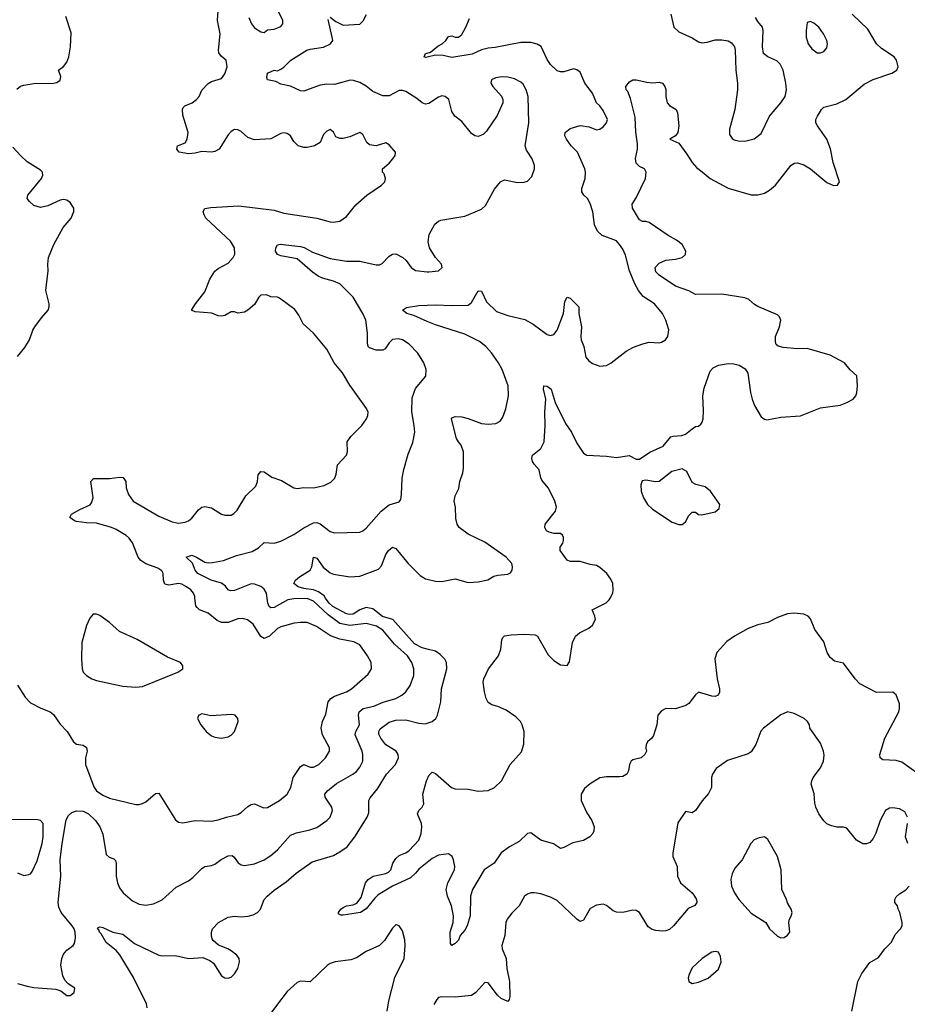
# Model space of a CAD drawing. Header units: inches. Extents: x 1839270 to 1929235, y 762242 to 910350.
# Tile 9 of 256: x 1857524 to 1862918, y 767532 to 773516. Entities that reach past the tile are written whole.
import ezdxf

# ---------------------------------------------------------------- set-up
doc = ezdxf.new("R2010")
doc.units = ezdxf.units.IN
doc.header["$MEASUREMENT"] = 0
for name, color, linetype in [('B8756', 7, 'Continuous'), ('B8757', 7, 'Continuous'), ('B8766', 7, 'Continuous'), ('B8767', 7, 'Continuous')]:
    doc.layers.add(name, color=color, linetype=linetype)

msp = doc.modelspace()

# ---------------------------------------------------------------- linework, layer by layer
at = {"layer": 'B8756', "color": 5}
for points, elevation in [([(1857510, 769472), (1857557.9, 769397.9), (1857590, 769365), (1857651.8, 769331.8), (1857710, 769310.1), (1857730, 769292.8), (1857770, 769234.4), (1857812.6, 769190), (1857850, 769127), (1857870, 769114), (1857910, 769107.2), (1857930, 769093), (1857933.6, 769070), (1857923.8, 769030), (1857923.5, 768990), (1857974, 768854), (1857990.2, 768830.1), (1858030, 768803.6), (1858070, 768785.8), (1858230, 768746), (1858250, 768745.7), (1858270, 768752), (1858290, 768763.1), (1858350, 768813.1), (1858370, 768815.8), (1858470, 768654), (1858490, 768638), (1858515.5, 768635.5), (1858590, 768649.1), (1858690, 768645.3), (1858730, 768652.9), (1858781.2, 768670), (1858850, 768685.4), (1858870, 768698), (1858910, 768735), (1858930, 768746.2), (1858950, 768750.2), (1859006.5, 768726.5), (1859030, 768727.9), (1859103.6, 768770), (1859149.6, 768810), (1859171.1, 768850), (1859186.3, 768910), (1859230, 768978), (1859250, 768990.4), (1859290, 768973.4), (1859310, 768972.9), (1859342, 768990), (1859382.7, 769030), (1859406.9, 769070), (1859407.1, 769090), (1859363.1, 769170), (1859355.3, 769210), (1859363.5, 769250), (1859384.9, 769295.1), (1859399.3, 769370), (1859415.3, 769390), (1859436.2, 769403.8), (1859510, 769431.9), (1859541.1, 769450), (1859641.3, 769538.7), (1859661.6, 769570), (1859659.7, 769610), (1859637.4, 769650), (1859590, 769716), (1859554.7, 769734.7), (1859470, 769751.1), (1859411.8, 769771.8), (1859327.5, 769827.5), (1859270, 769851.6), (1859230, 769852.5), (1859192.6, 769847.4), (1859110, 769826.2), (1859090, 769815.3), (1859042.6, 769770), (1859010, 769755.2), (1858990, 769767.6), (1858942, 769842), (1858908.1, 769868.1), (1858876.5, 769876.5), (1858850, 769875.6), (1858790, 769852.9), (1858750, 769852), (1858724.7, 769864.7), (1858670, 769908.7), (1858617.4, 769930), (1858602.7, 769942.7), (1858594.7, 769954.7), (1858588.8, 770000)], 680), ([(1857510, 767659.5), (1857570, 767642), (1857610, 767634.4), (1857744.5, 767624.5), (1857774, 767614), (1857810, 767584.7), (1857830, 767586), (1857855.5, 767604.5), (1857859, 767630), (1857817.5, 767657.5), (1857798, 767678), (1857785.6, 767705.6), (1857774, 767770), (1857779.5, 767810), (1857790, 767836), (1857810, 767860.7), (1857849, 767890), (1857857.6, 767902.4), (1857863.3, 767936.7), (1857861, 767970), (1857855.8, 767990), (1857843.5, 768010), (1857775.1, 768090), (1857761.7, 768121.7), (1857758.6, 768150), (1857773.5, 768310), (1857770.4, 768410), (1857781.3, 768510), (1857806.3, 768653.7), (1857820.1, 768679.9), (1857841.7, 768698.3), (1857870, 768708.8), (1857910, 768706.7), (1857942.4, 768690), (1857984.4, 768650), (1858010, 768610.4), (1858030, 768566.8), (1858050, 768443), (1858066.9, 768426.9), (1858095.6, 768415.6), (1858105.3, 768405.3), (1858110.2, 768390.2), (1858110.2, 768310), (1858118, 768270), (1858130, 768239.3), (1858152.2, 768210), (1858210, 768161.1), (1858250, 768140.3), (1858290, 768134), (1858338, 768142), (1858390, 768166), (1858475.8, 768244.2), (1858550, 768283.1), (1858577, 768303), (1858630, 768357.6), (1858650, 768370.4), (1858690, 768376.4), (1858710, 768384.4), (1858747.9, 768412.1), (1858790, 768434.3), (1858815.6, 768435.6), (1858827.3, 768427.3), (1858851.5, 768391.5), (1858870, 768380.3), (1858890, 768376.5), (1858950, 768385.5), (1859010, 768410.3), (1859050, 768436), (1859089.7, 768470), (1859170, 768559), (1859205.8, 768574.2), (1859287.8, 768592.2), (1859330, 768607.6), (1859390, 768648.8), (1859411.1, 768670), (1859424.7, 768710), (1859421.7, 768730), (1859379.7, 768790), (1859378.3, 768810), (1859394, 768830), (1859450, 768874.7), (1859547.6, 768930), (1859570, 768947.4), (1859590, 768972.7), (1859608.4, 769010), (1859609.8, 769050), (1859604.8, 769070), (1859562.5, 769170), (1859566.8, 769190), (1859588.9, 769230), (1859583.4, 769290), (1859586.2, 769310), (1859611, 769329), (1859675.5, 769344.5), (1859731.8, 769368.3), (1859809.1, 769390.9), (1859845.6, 769410), (1859869.9, 769430.1), (1859897.6, 769470), (1859919.8, 769530), (1859918.8, 769570), (1859907.5, 769610), (1859880.2, 769650), (1859800.7, 769720.7), (1859730, 769805.6), (1859692.6, 769830), (1859630, 769846.7), (1859530, 769833.5), (1859470, 769845.9), (1859398.1, 769898.1), (1859310, 769982.9), (1859270, 769998.1), (1859190, 769996.6), (1859152.7, 769990), (1859070, 769942.7), (1859050, 769940.8), (1859040.3, 769950), (1859032.2, 769970), (1859028, 770000)], 660), ([(1860000, 769690.7), (1859970, 769698.7), (1859922.3, 769722.3), (1859792.2, 769870), (1859728.4, 769888.4), (1859670, 769935.2), (1859630, 769943.8), (1859591, 769930), (1859550, 769902.8), (1859530, 769900.1), (1859510, 769905.8), (1859427.2, 769950), (1859404.7, 769970), (1859383.2, 770000)], 640), ([(1858297.7, 767510), (1858294.9, 767534.9), (1858215.1, 767695.1), (1858132.9, 767832.9), (1858110, 767858.9), (1858050, 767908), (1858019.5, 767959.5), (1858008.2, 767970), (1858004.2, 767984.2), (1857997.2, 767990), (1858001.5, 767998.5), (1858010, 768002.8), (1858030, 767998), (1858090, 767970.5), (1858150, 767958.7), (1858222.3, 767902.3), (1858370, 767830.3), (1858390, 767826.4), (1858470, 767827.8), (1858550, 767810.4), (1858637.1, 767817.1), (1858678.5, 767798.5), (1858701.6, 767781.6), (1858750, 767705.3), (1858770, 767693.4), (1858790, 767690.3), (1858810, 767697.8), (1858830, 767717), (1858849.7, 767750), (1858859.7, 767790), (1858858, 767810), (1858843.7, 767830), (1858810, 767856.2), (1858788.7, 767870), (1858731.8, 767891.8), (1858699.5, 767919.5), (1858692.7, 767930), (1858689.4, 767950), (1858689.4, 767970), (1858696, 767990), (1858732.3, 768030), (1858790, 768062), (1858830, 768067.4), (1858870, 768064), (1858912.2, 768067.8), (1858943.5, 768076.5), (1858969.2, 768090), (1858987, 768110), (1859009.6, 768170), (1859027, 768190), (1859070, 768226.4), (1859144.2, 768275.8), (1859204.7, 768330), (1859301.7, 768398.3), (1859430, 768436.1), (1859470, 768458.3), (1859513, 768490), (1859561.5, 768550), (1859636.3, 768670), (1859645.2, 768694.8), (1859644.7, 768770), (1859652.8, 768787.2), (1859698.5, 768841.5), (1859753.5, 768930), (1859808.4, 768990), (1859825.1, 769030), (1859824.7, 769050), (1859812.6, 769070), (1859750, 769109.8), (1859718.5, 769150), (1859706.7, 769173.3), (1859705.6, 769190), (1859714.1, 769205.9), (1859770, 769246.2), (1859810, 769258.3), (1859870, 769261.6), (1859950, 769241.3), (1859990, 769237.1), (1860000, 769240.4)], 640), ([(1860000, 768394.6), (1859950, 768354), (1859930, 768328.6), (1859898.4, 768301.6), (1859790, 768249.8), (1859703, 768197), (1859681.9, 768178.1), (1859630, 768112.8), (1859594.9, 768090), (1859490, 768073.2), (1859474.6, 768074.6), (1859462, 768082), (1859462, 768090), (1859476, 768110), (1859490, 768120.5), (1859509.8, 768130.2), (1859550, 768135.8), (1859572.6, 768147.4), (1859599.5, 768180.5), (1859624.8, 768270), (1859642, 768290), (1859672, 768310), (1859750, 768327.8), (1859764.6, 768335.4), (1859779.5, 768350), (1859792, 768390), (1859810, 768419.1), (1859830, 768435.8), (1859870, 768452), (1859890, 768467), (1859949.7, 768530), (1859963, 768570), (1859968, 768610), (1859966, 768630), (1859942.4, 768690), (1859949.6, 768710), (1859969.7, 768730.3), (1859980.5, 768750), (1859974.7, 768810), (1859996.4, 768890), (1860000, 768898.5)], 620), ([(1857510, 768330.3), (1857550, 768315.8), (1857579.4, 768320.6), (1857590, 768326), (1857600.1, 768339.9), (1857630, 768404.9), (1857661.2, 768510), (1857666.4, 768550), (1857666, 768630), (1857650, 768649.6), (1857634.1, 768654.1), (1857470, 768654.8)], 680), ([(1859757.3, 767490), (1859767.2, 767552.8), (1859804.1, 767695.9), (1859860.5, 767810), (1859867, 767890), (1859864.8, 767924.8), (1859850, 767978), (1859830, 768008), (1859814.6, 768014.6), (1859810, 768015.3), (1859790, 767995.3), (1859740.7, 767919.3), (1859710, 767889.5), (1859630, 767853.3), (1859570, 767815.1), (1859537.2, 767802.8), (1859442, 767790), (1859410, 767779.5), (1859392.1, 767767.9), (1859290, 767669.5), (1859230, 767673.6), (1859210, 767665.6), (1859150, 767609.7), (1859090, 767533), (1859043.6, 767470)], 640)]:
    msp.add_lwpolyline(points, dxfattribs=dict(at, elevation=elevation))
at = {"layer": 'B8756', "color": 5, "elevation": 720}
for points in [[(1857990, 769903.7), (1857970, 769902.7), (1857950, 769879), (1857930, 769834), (1857900.8, 769730), (1857899.5, 769630), (1857903.1, 769570), (1857910.4, 769550), (1857930.5, 769530), (1857963, 769510), (1857990, 769500.3), (1858150, 769466.3), (1858230, 769458.7), (1858270, 769464.2), (1858484, 769550), (1858515.3, 769570), (1858515.3, 769590), (1858502, 769610), (1858422.6, 769642.6), (1858237, 769750), (1858130, 769798.3), (1858070, 769851.6), (1858010, 769894.5)], [(1858630, 769297.2), (1858610, 769288), (1858604.9, 769270), (1858624.9, 769230), (1858656.3, 769190), (1858690, 769163), (1858710, 769155.5), (1858750, 769150.5), (1858790, 769157.1), (1858810, 769168.2), (1858830, 769190.8), (1858851.6, 769250), (1858849.3, 769270), (1858834, 769290), (1858813.1, 769293.1), (1858686, 769286)]]:
    msp.add_lwpolyline(points, close=True, dxfattribs=at)
at = {"layer": 'B8757', "color": 5}
for points, elevation in [([(1857505.8, 773094.2), (1857528, 773112.1), (1857550, 773118), (1857610, 773127.2), (1857729.7, 773130.4), (1857750, 773134.9), (1857770, 773148.2), (1857773.3, 773170), (1857759, 773210), (1857790, 773231.7), (1857810, 773257), (1857821.7, 773290), (1857833.6, 773350), (1857836.2, 773436.2), (1857804.7, 773535.3)], 720), ([(1858588.8, 770000), (1858587.6, 770010), (1858580.4, 770030), (1858564, 770050), (1858537.4, 770070), (1858510, 770084.4), (1858490, 770089), (1858430, 770080.3), (1858405.2, 770085.2), (1858397.4, 770110), (1858395.9, 770150), (1858387.1, 770167.1), (1858362.8, 770182.8), (1858290, 770208.4), (1858259.1, 770230), (1858243.8, 770250), (1858210, 770336.9), (1858190, 770364.5), (1858170, 770380.6), (1858110, 770418.5), (1858082, 770430), (1857990, 770455.8), (1857930, 770457.2), (1857870, 770466), (1857856, 770470), (1857829.6, 770490), (1857839.5, 770510), (1857890, 770539.6), (1857952.1, 770567.9), (1857961.3, 770578.7), (1857969.6, 770610), (1857957, 770710), (1857971.7, 770728.3), (1858070, 770728.1), (1858130, 770736), (1858152.9, 770732.9), (1858168.2, 770710), (1858171.5, 770670), (1858184.7, 770630), (1858213.7, 770590), (1858370, 770497.8), (1858450, 770464.9), (1858490, 770456.9), (1858530, 770461.7), (1858550, 770470.3), (1858570, 770486.7), (1858610, 770538), (1858630, 770553.4), (1858650, 770558), (1858690.3, 770550.3), (1858750, 770510.6), (1858770, 770505.5), (1858810, 770505.5), (1858825.8, 770514.2), (1858845.1, 770534.9), (1858898.6, 770621.4), (1858959, 770681), (1858969.6, 770710), (1858972.7, 770750), (1858990, 770770.5), (1859010, 770767.3), (1859055.6, 770735.6), (1859115.9, 770715.9), (1859190, 770670.4), (1859210, 770667.2), (1859250, 770672.2), (1859310, 770670.3), (1859374.1, 770685.9), (1859414.8, 770705.3), (1859438.4, 770730), (1859446.7, 770753.3), (1859455.6, 770810), (1859509.6, 770870), (1859515.1, 770890), (1859513.3, 770950), (1859536.3, 770983.7), (1859602.4, 771050), (1859631.5, 771090), (1859638.7, 771110), (1859640.7, 771130), (1859632.5, 771152.5), (1859530, 771294), (1859484.7, 771370), (1859435.6, 771430), (1859390, 771513.2), (1859309.5, 771610), (1859247.1, 771667.1), (1859220.3, 771720.3), (1859195.5, 771755.5), (1859102.6, 771822.6), (1859089.7, 771829.7), (1859050, 771832.1), (1859023, 771843), (1858990, 771841.4), (1858976.5, 771830), (1858950, 771785.6), (1858910, 771749.6), (1858890, 771738.7), (1858850, 771731.8), (1858830, 771739.5), (1858810, 771740.9), (1858770, 771718), (1858750, 771714.3), (1858730, 771716.9), (1858692.2, 771732.2), (1858590, 771739.7), (1858567.3, 771750), (1858591.5, 771790), (1858650, 771862.8), (1858680.3, 771939.7), (1858710, 771988.2), (1858730, 772003.7), (1858790, 772035.3), (1858821.7, 772070), (1858831, 772091), (1858829.7, 772130), (1858804, 772170), (1858655.8, 772310), (1858644, 772330), (1858638.7, 772350), (1858650, 772367.7), (1858685.5, 772374.5), (1858854.9, 772385.1), (1859070, 772358.6), (1859130, 772339.6), (1859329.6, 772310.4), (1859410, 772288.2), (1859430, 772286), (1859470, 772290.6), (1859510, 772319.1), (1859567, 772390), (1859634, 772450), (1859722.7, 772510), (1859742.9, 772530), (1859747, 772550), (1859738.3, 772578.3), (1859729.3, 772590), (1859729, 772610), (1859770, 772644.9), (1859792, 772670), (1859805.1, 772690), (1859806.8, 772706.8), (1859807, 772710), (1859770, 772756.2), (1859750, 772767.3), (1859690, 772748.3), (1859650, 772756.3), (1859633.6, 772770), (1859610, 772817.2), (1859590, 772829.3), (1859530, 772803.6), (1859490, 772794), (1859470, 772794.5), (1859444.8, 772804.8), (1859430, 772833.2), (1859410, 772849.2), (1859390, 772839.3), (1859370, 772819), (1859350, 772769.2), (1859316, 772750), (1859270, 772739.8), (1859250, 772738.5), (1859216, 772750), (1859190, 772776), (1859169.7, 772809.7), (1859150, 772825.1), (1859130, 772827.8), (1859110, 772824.2), (1859050, 772792), (1858950, 772784.8), (1858910, 772800.5), (1858870, 772835.4), (1858850, 772846.9), (1858830, 772848.3), (1858810, 772837.2), (1858790, 772815.8), (1858737, 772730), (1858710, 772714.5), (1858690, 772710.9), (1858630, 772714.5), (1858590, 772703.8), (1858550, 772699.8), (1858493.2, 772710), (1858478, 772730), (1858482, 772750), (1858530, 772767.3), (1858540.7, 772790), (1858547.3, 772830), (1858515.6, 772935.6), (1858513.3, 772970), (1858518, 772982), (1858527, 772993), (1858572.7, 773010), (1858598, 773030), (1858614, 773050), (1858631.8, 773088.2), (1858670, 773127.3), (1858690, 773140.7), (1858750, 773158.8), (1858770, 773186), (1858785.6, 773230), (1858779.5, 773270), (1858750, 773292.7), (1858733.6, 773313.6), (1858731.5, 773331.5), (1858743.1, 773430), (1858726.6, 773510), (1858729.8, 773570)], 680), ([(1858916.5, 773530), (1858932.4, 773490), (1858950, 773466.4), (1858990, 773442), (1859010, 773438.8), (1859030, 773454.8), (1859070, 773459.1), (1859110, 773474.8), (1859122.7, 773490), (1859123.7, 773510), (1859095.1, 773570)], 680), ([(1859410, 773531.3), (1859444.8, 773504.8), (1859490, 773483.2), (1859591.5, 773488.5), (1859611.1, 773508.9), (1859632.1, 773547.9)], 660), ([(1860000, 773003.9), (1859990, 773002), (1859970, 773009.7), (1859937.2, 773037.2), (1859870, 773079.8), (1859850, 773085.3), (1859830, 773084.7), (1859770, 773053.8), (1859730, 773053.3), (1859670, 773078.7), (1859630, 773112.8), (1859590, 773134.7), (1859552.8, 773147.2), (1859531.4, 773148.6), (1859437.7, 773122.2), (1859390, 773124.1), (1859350, 773118.5), (1859266.9, 773086.9), (1859250, 773082.2), (1859230, 773084), (1859170, 773111.1), (1859110, 773124.5), (1859080.9, 773140.9), (1859029.6, 773149.6), (1859024.8, 773164.8), (1859029.6, 773190), (1859070, 773208.2), (1859090, 773204.9), (1859110, 773214.4), (1859130, 773228), (1859171.8, 773270), (1859269.4, 773330), (1859290, 773337.4), (1859370, 773349.1), (1859413.3, 773370), (1859426, 773390), (1859423.8, 773410), (1859397.7, 773517.7)], 660), ([(1860000, 773287.7), (1859990, 773285.1), (1859982.7, 773290), (1859989.5, 773310), (1860000, 773313.1)], 640), ([(1857510, 771468.2), (1857555.7, 771524.3), (1857584.2, 771570), (1857603.5, 771630), (1857615.4, 771650), (1857655.9, 771704.1), (1857697.6, 771750), (1857703.6, 771770), (1857702.4, 771790), (1857682.4, 771870), (1857697.4, 771990), (1857694, 772030), (1857699.1, 772070), (1857730.9, 772149.1), (1857787.9, 772252.1), (1857836, 772310), (1857852.3, 772350), (1857852.3, 772370), (1857830, 772405.2), (1857810, 772419), (1857790, 772424), (1857770, 772419), (1857695.9, 772384.1), (1857650, 772375.1), (1857610, 772386.6), (1857582.7, 772410), (1857569.2, 772430), (1857572.7, 772450), (1857656, 772550), (1857664, 772570), (1857662, 772590), (1857650, 772602), (1857570, 772651.8), (1857530, 772687.8), (1857481.5, 772741.5)], 720), ([(1859028, 770000), (1859023.9, 770030), (1859010, 770055.3), (1858990, 770070.7), (1858950, 770085.7), (1858930, 770086.5), (1858830, 770046.9), (1858804.7, 770044.7), (1858790, 770051.8), (1858773.8, 770073.8), (1858751.3, 770091.3), (1858688.4, 770110), (1858605.6, 770150), (1858589.8, 770170), (1858573.1, 770213.1), (1858536, 770250), (1858570, 770261.1), (1858598, 770250), (1858650, 770219.6), (1858670, 770214.9), (1858696.1, 770216.1), (1858762.7, 770230), (1858841, 770259), (1858936.8, 770283.2), (1858974.8, 770305.2), (1859010, 770338.3), (1859070, 770335.2), (1859110, 770347.2), (1859190, 770387.6), (1859250, 770427.7), (1859310, 770457.8), (1859330, 770459.7), (1859350, 770452.2), (1859410, 770404.9), (1859436.9, 770396.9), (1859590, 770402.3), (1859610, 770410.3), (1859630, 770425.7), (1859719.7, 770530), (1859770, 770567.6), (1859830, 770584.9), (1859839.3, 770600.7), (1859845.1, 770630), (1859848.8, 770730), (1859857.5, 770782.5), (1859884.2, 770875.8), (1859913.8, 770946.2), (1859924.4, 771010), (1859922, 771050), (1859906.3, 771133.7), (1859910, 771218.8), (1859930, 771274.9), (1859991.5, 771350), (1859995.1, 771390), (1859979.7, 771430), (1859942.6, 771490), (1859890, 771544.7), (1859850, 771569.6), (1859824.4, 771575.6), (1859790, 771571.3), (1859770, 771552.3), (1859744.9, 771515.1), (1859730, 771506.9), (1859690, 771507.2), (1859650, 771522.4), (1859642.4, 771530), (1859637.2, 771550), (1859638, 771610), (1859627.8, 771690), (1859609.8, 771730), (1859549.8, 771829.8), (1859469.7, 771910), (1859430, 771926.6), (1859364.1, 771944.1), (1859337.9, 771957.9), (1859302.5, 771982.5), (1859210, 772062.2), (1859110, 772081), (1859089.8, 772089.8), (1859078.9, 772110), (1859079.7, 772130), (1859090, 772147.7), (1859107.8, 772152.2), (1859230, 772138), (1859252.2, 772132.2), (1859303.9, 772103.9), (1859410, 772064.7), (1859510, 772048.4), (1859590, 772049.1), (1859690, 772025.7), (1859710, 772026.7), (1859726.3, 772033.7), (1859770, 772078), (1859790, 772090.4), (1859810, 772092.4), (1859851.4, 772071.4), (1859872.3, 772052.3), (1859902.4, 772010), (1859930, 771992.2), (1860000, 771984.2)], 660), ([(1860000, 771682.7), (1859918.6, 771718.6), (1859877.2, 771730), (1859850, 771751), (1859874, 771766), (1859950, 771779), (1860000, 771781)], 640), ([(1859383.2, 770000), (1859373.5, 770013.5), (1859339.8, 770039.8), (1859310, 770051.5), (1859250, 770059.9), (1859216.4, 770070), (1859189.9, 770089.9), (1859200.9, 770110), (1859223.7, 770130), (1859289.9, 770170.1), (1859300.2, 770190), (1859310, 770250.4), (1859330, 770242.4), (1859369.1, 770189.1), (1859410, 770153.4), (1859430, 770145.4), (1859530, 770129.2), (1859590, 770133.8), (1859703.6, 770176.4), (1859723.5, 770196.5), (1859750, 770266.4), (1859764.2, 770290), (1859790, 770310.3), (1859810, 770302), (1859885.5, 770210), (1859958.3, 770138.3), (1859990, 770118.5), (1860000, 770116)], 640)]:
    msp.add_lwpolyline(points, dxfattribs=dict(at, elevation=elevation))
at = {"layer": 'B8766', "color": 5}
for points, elevation in [([(1860000, 768898.5), (1860010, 768922), (1860023.5, 768936.5), (1860030, 768942), (1860050, 768935.5), (1860148, 768850), (1860170, 768842), (1860250, 768839.5), (1860310, 768827), (1860370, 768832.2), (1860410, 768850.3), (1860451.1, 768890), (1860503.6, 768990), (1860572.6, 769067.4), (1860587.7, 769112.3), (1860589.6, 769189.6), (1860578.4, 769230), (1860567.3, 769250), (1860538.9, 769278.9), (1860479.5, 769319.5), (1860430, 769342), (1860392.4, 769352.4), (1860370, 769367), (1860358.7, 769390), (1860349.6, 769430.4), (1860340.9, 769490), (1860345.1, 769510), (1860373.6, 769570), (1860433.8, 769650), (1860447.3, 769690), (1860453.3, 769746.7), (1860459.6, 769760.4), (1860470, 769770.5), (1860510, 769777.1), (1860590, 769780.7), (1860657.5, 769777.5), (1860670.7, 769770), (1860735.9, 769655.9), (1860770, 769621), (1860810, 769596), (1860850, 769591.3), (1860865.6, 769614.4), (1860883.6, 769730), (1860901.6, 769770), (1860926.6, 769790), (1860982.7, 769817.3), (1861004.8, 769835.3), (1861022.4, 769870), (1861019.6, 769890), (1861003.7, 769930), (1861087.9, 769972.1), (1861106, 769990), (1861111.5, 770000)], 620), ([(1862970, 768943.5), (1862884.2, 769004.2), (1862850, 769014.3), (1862770, 769018.7), (1862752.3, 769030), (1862751.3, 769050), (1862781.7, 769150), (1862866.3, 769310), (1862871.2, 769330), (1862870, 769358), (1862850, 769412.3), (1862829.6, 769429.6), (1862730, 769428), (1862630, 769479.4), (1862600.7, 769510), (1862530, 769606), (1862476.6, 769616.6), (1862450, 769640.7), (1862430.9, 769670.9), (1862410, 769735.1), (1862357, 769810), (1862330, 769875.1), (1862315.1, 769890), (1862290, 769902.4), (1862228.2, 769908.2), (1862190, 769905.7), (1862130, 769883.5), (1862070, 769853.3), (1862010, 769838), (1861950, 769816), (1861867, 769770), (1861822.3, 769737.7), (1861760.3, 769670), (1861748.3, 769631.7), (1861761.6, 769510), (1861776, 769450), (1861775.8, 769430), (1861768.2, 769411.8), (1861750, 769402.9), (1861730, 769405.1), (1861650, 769429.6), (1861630, 769412), (1861590, 769359.5), (1861571.8, 769348.2), (1861510, 769328), (1861450, 769329.5), (1861423.4, 769316.6), (1861402, 769290), (1861395.8, 769230), (1861375.1, 769164.9), (1861366, 769150), (1861341.6, 769130), (1861330.6, 769110), (1861328.8, 769088.8), (1861334, 769070), (1861323, 769050), (1861300.7, 769030), (1861250, 769016.9), (1861239.1, 769010), (1861228.9, 768990), (1861224.4, 768950), (1861212.7, 768930), (1861190, 768916.9), (1861170, 768913.5), (1861090, 768915), (1861050, 768908.7), (1860990, 768872.5), (1860956.1, 768843.9), (1860936.1, 768810), (1860935.9, 768770), (1860970, 768694.9), (1861000.2, 768650), (1861014.7, 768610), (1861013.6, 768586.3), (1861006.7, 768570), (1860989.2, 768550), (1860950, 768527.5), (1860886.3, 768513.7), (1860830, 768484.4), (1860810, 768479.7), (1860768.3, 768508.3), (1860690, 768529.6), (1860630, 768573.2), (1860610, 768569.3), (1860559.5, 768520.5), (1860500.5, 768490), (1860450, 768451.8), (1860406.7, 768390), (1860346.2, 768350), (1860276.3, 768230), (1860263.2, 768190), (1860260.9, 768070), (1860243.1, 768010), (1860230, 767982), (1860201.1, 767950), (1860190, 767922.7), (1860170, 767902), (1860149.6, 767889.6), (1860141.7, 767901.7), (1860139.8, 767970), (1860158.9, 768030), (1860160.6, 768070), (1860147.5, 768130), (1860122.8, 768190), (1860116.2, 768230), (1860126.1, 768270), (1860165.3, 768350), (1860167.7, 768370), (1860160.4, 768410), (1860151.2, 768430), (1860130, 768446.3), (1860070, 768438.2), (1860030, 768418.9), (1860000, 768394.6)], 620), ([(1860000, 769240.4), (1860029.6, 769250), (1860052.6, 769270), (1860062.3, 769290), (1860083.9, 769370), (1860088.2, 769450), (1860120.2, 769570), (1860117.5, 769610), (1860107.2, 769630), (1860078.8, 769658.8), (1860050, 769677.4), (1860000, 769690.7)], 640), ([(1862919.6, 768670), (1862902.4, 768702.4), (1862870, 768719.6), (1862830, 768725.6), (1862810, 768723.6), (1862786, 768710), (1862752.4, 768650), (1862727.1, 768572.9), (1862710, 768539), (1862690, 768516), (1862670, 768506.6), (1862647.5, 768507.5), (1862610, 768529.4), (1862550, 768602), (1862530, 768609.6), (1862490, 768607.8), (1862457.1, 768617.1), (1862430, 768629.6), (1862410, 768647.3), (1862379.7, 768690), (1862361.6, 768730), (1862355.3, 768755.3), (1862351.4, 768811.4), (1862334, 768870), (1862336.9, 768890), (1862346.3, 768910), (1862389.7, 768970), (1862409.7, 769010), (1862412.9, 769047.1), (1862408.2, 769070), (1862390, 769119.3), (1862326, 769210), (1862324.5, 769230), (1862312, 769250), (1862292, 769270), (1862230, 769298.7), (1862190, 769309.5), (1862150, 769292.3), (1862044.4, 769210), (1862028.2, 769191.8), (1861997.4, 769110), (1861970, 769067.3), (1861950, 769053.3), (1861825.7, 769014.3), (1861755.5, 768964.5), (1861733.4, 768930), (1861728.8, 768910), (1861728.4, 768850), (1861710, 768812.7), (1861671.3, 768768.7), (1861630, 768709.6), (1861610, 768696.2), (1861570, 768704), (1861524.4, 768635.6), (1861493.4, 768450), (1861494, 768430), (1861520.3, 768370), (1861522, 768310), (1861540.3, 768270), (1861610, 768210.3), (1861625.7, 768190), (1861636, 768170), (1861639.3, 768150), (1861626.6, 768133.4), (1861586.6, 768113.4), (1861498, 768010), (1861472.4, 767987.6), (1861450, 767978.2), (1861430, 767976), (1861390, 767979.9), (1861367.3, 767987.3), (1861343.6, 768003.6), (1861290, 768089.5), (1861270, 768102.4), (1861250, 768105.1), (1861190, 768091), (1861150, 768091.2), (1861130, 768100.5), (1861090, 768133.3), (1861070, 768140.5), (1861030, 768135.6), (1860990, 768115.1), (1860950, 768043.7), (1860930, 768036.2), (1860910, 768049.6), (1860790, 768162), (1860750, 768183.1), (1860690, 768203.5), (1860650, 768209.7), (1860630, 768209.6), (1860610, 768202.4), (1860591.5, 768188.5), (1860559.3, 768130), (1860514, 768086), (1860486.3, 768050), (1860479, 768030), (1860471.5, 767950), (1860453.4, 767890), (1860456.5, 767870), (1860479.5, 767810), (1860483.8, 767750), (1860501.3, 767670), (1860502.4, 767577.6), (1860498.7, 767561.3), (1860490, 767549.5), (1860450, 767567.6), (1860427.3, 767587.3), (1860370, 767662.9), (1860350, 767664.5), (1860296.5, 767603.5), (1860270, 767586), (1860170, 767575.1), (1860090, 767578), (1860070, 767572.7), (1860058, 767562), (1860040.4, 767530)], 640), ([(1862920.7, 768510), (1862907.6, 768550), (1862918.7, 768630)], 640), ([(1862581.5, 767490), (1862618, 767670), (1862641.1, 767718.9), (1862690, 767786), (1862743.7, 767816.3), (1862780.9, 767870), (1862822.4, 767910), (1862844.1, 767955.9), (1862877.6, 767990), (1862887.3, 768010), (1862887, 768030), (1862872.7, 768090), (1862862, 768110), (1862858, 768130), (1862842.7, 768150), (1862842.7, 768170), (1862850, 768184.7), (1862870, 768204), (1862910, 768227.3), (1862929.8, 768250.2)], 640)]:
    msp.add_lwpolyline(points, dxfattribs=dict(at, elevation=elevation))
at = {"layer": 'B8766', "color": 5, "elevation": 660}
for points in [[(1862050, 768549), (1862016.8, 768543.2), (1861988.3, 768531.7), (1861966.8, 768510), (1861914.9, 768410), (1861870, 768359), (1861854.6, 768325.4), (1861846.6, 768293.4), (1861850.6, 768250), (1861868.2, 768210), (1861894.9, 768170), (1861970, 768086.8), (1862058, 768030), (1862081, 767990), (1862130, 767946), (1862150, 767936), (1862170, 767938), (1862190, 767951.3), (1862204, 767970), (1862199, 768030), (1862202, 768050), (1862212.9, 768067.1), (1862219, 768090), (1862213.2, 768110), (1862189.3, 768149.3), (1862184, 768170), (1862155.1, 768230), (1862151.5, 768350), (1862129.7, 768429.7), (1862070, 768533.2)], [(1861750, 767853.2), (1861730, 767849.2), (1861671.3, 767810), (1861610, 767754), (1861590.8, 767710), (1861586.8, 767690), (1861591, 767671), (1861610, 767658), (1861650, 767666), (1861708, 767690), (1861770, 767746), (1861786.6, 767790), (1861783.2, 767823.2), (1861770, 767848.7)]]:
    msp.add_lwpolyline(points, close=True, dxfattribs=at)
at = {"layer": 'B8767', "color": 5}
for points, elevation in [([(1860000, 773313.1), (1860020.7, 773319.3), (1860064.9, 773355.1), (1860090.7, 773369.3), (1860113.6, 773390), (1860130, 773414), (1860150, 773418), (1860170, 773410.4), (1860190, 773410.5), (1860210, 773426), (1860235.8, 773470), (1860256.9, 773523.1)], 640), ([(1861111.5, 770000), (1861127.8, 770030), (1861131.5, 770050), (1861127.8, 770090), (1861116.2, 770116.2), (1861091.6, 770150), (1861050, 770186.3), (1861030, 770198), (1860990, 770204), (1860930, 770223.1), (1860870, 770223), (1860851.3, 770231.3), (1860808.7, 770290), (1860808, 770310), (1860825.2, 770334.8), (1860829.2, 770350), (1860829.3, 770370), (1860822.5, 770382.5), (1860810, 770393.6), (1860770, 770393.6), (1860741.7, 770401.7), (1860725.2, 770410), (1860716, 770430), (1860717.2, 770450), (1860779.5, 770530), (1860786.3, 770553.7), (1860776.2, 770590), (1860750, 770645.2), (1860736.2, 770670), (1860698, 770718), (1860691.1, 770731.1), (1860680.8, 770780.8), (1860650, 770815.1), (1860640.5, 770830), (1860635.6, 770850), (1860640.7, 770870), (1860691.6, 770910), (1860711.3, 770950), (1860718, 771050), (1860715.1, 771130), (1860721.3, 771210), (1860707.1, 771270), (1860710, 771291), (1860730, 771288), (1860752.9, 771270), (1860778.9, 771190), (1860841.7, 771061.7), (1860877.3, 771010), (1860910, 770943), (1860950, 770882), (1860970, 770868.5), (1861090, 770863.7), (1861150, 770855.8), (1861227.7, 770867.7), (1861270, 770844.7), (1861290, 770844.7), (1861352.8, 770887.2), (1861435.3, 770924.7), (1861480.1, 770979.9), (1861494.5, 770985.5), (1861548.5, 770988.5), (1861570, 770996), (1861610, 771030.4), (1861630, 771043.8), (1861650, 771046.4), (1861662.3, 771057.7), (1861671.8, 771070), (1861676.9, 771090), (1861680.5, 771139.5), (1861676.4, 771230), (1861684, 771276), (1861720.8, 771379.2), (1861739, 771401), (1861770, 771416.9), (1861830, 771426), (1861864.6, 771424.6), (1861895.8, 771415.8), (1861933.5, 771393.5), (1861948.5, 771368.5), (1861965.7, 771250), (1861974.4, 771210), (1861990, 771171), (1862030, 771103), (1862050, 771088.2), (1862065.1, 771085.1), (1862150, 771100.5), (1862268, 771108), (1862390, 771157.3), (1862510, 771174), (1862551.3, 771188.7), (1862589.2, 771210), (1862606, 771230), (1862611.7, 771248.3), (1862616.2, 771290), (1862612, 771352), (1862570, 771388.7), (1862537.2, 771430), (1862450, 771477.6), (1862310, 771517.7), (1862250, 771516), (1862163.9, 771523.9), (1862132.3, 771532.3), (1862121.5, 771541.5), (1862116.5, 771556.5), (1862118, 771590), (1862140.7, 771650), (1862149.2, 771689.2), (1862141.2, 771710), (1862130, 771721.2), (1862010, 771773.6), (1861990, 771785.1), (1861955.5, 771815.5), (1861930, 771826), (1861790, 771848.5), (1861630, 771845.4), (1861590, 771867.5), (1861510, 771897.1), (1861410, 771963.5), (1861390, 771984.5), (1861386.6, 772010), (1861410, 772037), (1861450, 772053.7), (1861510, 772059.5), (1861549, 772070), (1861571, 772089), (1861572.4, 772110), (1861550, 772149.5), (1861516.3, 772176.3), (1861465, 772205), (1861350, 772283.1), (1861330, 772289.7), (1861309.8, 772289.8), (1861290, 772299.6), (1861247.6, 772370), (1861245.3, 772394.7), (1861270, 772434), (1861327.6, 772550), (1861331.5, 772588.5), (1861320.9, 772610), (1861290, 772623), (1861270, 772644.5), (1861267.1, 772672.9), (1861277.8, 772730), (1861278.1, 772761.9), (1861267.6, 772832.4), (1861264.1, 772924.1), (1861236.2, 773036.2), (1861219.6, 773079.6), (1861209.2, 773090), (1861208, 773110), (1861230, 773138), (1861250, 773150.8), (1861269.4, 773150.6), (1861336, 773136), (1861370, 773132.9), (1861410, 773136), (1861430.4, 773130), (1861444.4, 773110), (1861450, 773091.3), (1861451.2, 773048.8), (1861459.7, 773010), (1861473.7, 772993.7), (1861514, 772970), (1861522.3, 772950), (1861529.1, 772870), (1861522.8, 772830), (1861510, 772809.3), (1861474.8, 772790), (1861530, 772764.9), (1861578.9, 772698.9), (1861610, 772648), (1861637, 772617), (1861672.2, 772592.2), (1861719.5, 772550), (1861830, 772491.3), (1861970, 772451.4), (1862010, 772451.8), (1862050, 772461.3), (1862080.9, 772479.1), (1862116.9, 772510), (1862210, 772630.4), (1862230, 772643.7), (1862250, 772646), (1862290, 772634.3), (1862330, 772610.3), (1862430, 772525.5), (1862470, 772507.7), (1862494, 772510), (1862505.2, 772530), (1862468.5, 772648.5), (1862451.9, 772731.9), (1862429.7, 772790), (1862371.5, 772870), (1862361.6, 772890), (1862362.4, 772910), (1862371.5, 772930), (1862395.6, 772970), (1862410, 772984.4), (1862490, 773004.6), (1862544.5, 773030), (1862656.3, 773123.7), (1862710, 773152), (1862824, 773190), (1862854, 773210), (1862862.7, 773230), (1862851.5, 773270), (1862837.6, 773290), (1862760.6, 773340.6), (1862731.1, 773370), (1862678.1, 773458.1), (1862583.6, 773550)], 620), ([(1861481.5, 773550), (1861499.3, 773470), (1861530, 773441.6), (1861610, 773405.5), (1861650, 773380.4), (1861670, 773375.8), (1861700.8, 773379.2), (1861750, 773393), (1861790, 773394), (1861830, 773386.8), (1861850, 773374.8), (1861867.3, 773350), (1861872.4, 773330), (1861875.8, 773210), (1861886.4, 773130), (1861886.7, 773090), (1861870.4, 772970), (1861837.3, 772850), (1861838, 772818), (1861853.7, 772793.7), (1861865.8, 772785.8), (1861890, 772779.1), (1861930, 772778), (1861987.7, 772792.3), (1862030, 772824.9), (1862081.3, 772930), (1862150, 773011.3), (1862175.5, 773050), (1862184, 773090), (1862179, 773130), (1862163, 773210), (1862145.2, 773245.2), (1862125.2, 773265.2), (1862069.5, 773290), (1862045.1, 773310), (1862037.7, 773350), (1862042, 773450), (1862037.2, 773470), (1862010, 773504), (1861996, 773530)], 640), ([(1860000, 771781), (1860050, 771783), (1860150, 771778), (1860250, 771780.7), (1860270, 771796.5), (1860310, 771867.3), (1860330, 771866.8), (1860361.4, 771801.4), (1860422.1, 771742.1), (1860490, 771717.8), (1860593.8, 771693.8), (1860644.8, 771664.8), (1860730, 771603.7), (1860750, 771597.6), (1860770, 771603.1), (1860791.1, 771630), (1860829.7, 771730), (1860836.9, 771803.1), (1860850.5, 771830.5), (1860870, 771824), (1860921.6, 771770), (1860921.5, 771730), (1860938.8, 771650), (1860933.4, 771590), (1860936.5, 771570), (1860952.3, 771530), (1860964.5, 771464.5), (1860982.6, 771442.6), (1861005.7, 771425.7), (1861050, 771410.3), (1861090, 771415.3), (1861119.3, 771430), (1861210, 771501.6), (1861253.9, 771526.1), (1861310, 771546.7), (1861350, 771555.8), (1861410, 771552.7), (1861423.9, 771556.1), (1861449.2, 771570), (1861462, 771590), (1861469.5, 771630.5), (1861451.2, 771690), (1861431.1, 771730), (1861381.3, 771790), (1861313.8, 771833.8), (1861283.9, 771870), (1861261.9, 771910), (1861230.6, 771990), (1861205.3, 772085.3), (1861190, 772120.9), (1861170, 772149.3), (1861150, 772171), (1861064.2, 772204.2), (1861036.1, 772230), (1861017.3, 772270), (1861007.5, 772347.5), (1860990, 772399), (1860975.1, 772430), (1860953.2, 772450), (1860940.9, 772470), (1860940.9, 772490), (1860960.5, 772550), (1860963, 772590), (1860958.3, 772610), (1860912.8, 772710), (1860874.3, 772750), (1860846.3, 772790), (1860837.4, 772810), (1860839.7, 772830), (1860870, 772855.6), (1860930, 772872), (1860983.8, 772863.8), (1861030, 772846.7), (1861050, 772850.6), (1861070, 772865.5), (1861089.4, 772890), (1861095.1, 772910), (1861070, 772963.7), (1861050, 772991.8), (1861029.7, 773009.7), (1861004.2, 773070), (1860959.2, 773130), (1860930, 773196.9), (1860910, 773211.8), (1860890, 773217), (1860830, 773199.3), (1860810, 773199.3), (1860790, 773206), (1860750, 773244.5), (1860730, 773274), (1860692.2, 773352.2), (1860668.1, 773368.1), (1860630, 773377.4), (1860570, 773376.8), (1860413.1, 773346.9), (1860370, 773343.7), (1860330, 773332.9), (1860273.5, 773306.5), (1860150, 773285.1), (1860098, 773298), (1860050, 773300.7), (1860000, 773287.7)], 640), ([(1860000, 771984.2), (1860010, 771983.1), (1860068.7, 771990), (1860091.8, 772010), (1860087, 772030), (1860051.6, 772070), (1860015.1, 772130), (1860006.8, 772166.8), (1860013.3, 772210), (1860047, 772273), (1860068.9, 772291.1), (1860083.1, 772296.9), (1860230, 772321.7), (1860330, 772363.8), (1860354.1, 772385.8), (1860410, 772486.8), (1860445.2, 772530), (1860470, 772543), (1860550, 772526), (1860590, 772528.2), (1860610, 772534.9), (1860636.3, 772563.7), (1860652.8, 772610), (1860653, 772630), (1860638.7, 772670), (1860603.6, 772723.6), (1860596.4, 772750), (1860618.5, 772890), (1860614.3, 773050), (1860602, 773090), (1860583.7, 773123.7), (1860570, 773136.9), (1860530, 773157.4), (1860490, 773166.9), (1860452.2, 773167.8), (1860418, 773162), (1860391, 773150), (1860387.7, 773130), (1860399.1, 773110), (1860452, 773052.1), (1860460.3, 773030), (1860460.3, 773010), (1860426.4, 772933.6), (1860361, 772839), (1860341.3, 772818.7), (1860310, 772805.4), (1860290, 772810.9), (1860270, 772824.4), (1860210, 772897.4), (1860167.8, 772930), (1860150, 772957.2), (1860131.8, 773030), (1860110, 773048.6), (1860090, 773052.9), (1860070, 773045.6), (1860010, 773005.8), (1860000, 773003.9)], 660), ([(1860000, 770116), (1860050, 770103.5), (1860090, 770100.7), (1860170, 770117.1), (1860250, 770095.3), (1860310, 770099), (1860368.5, 770111.6), (1860406.3, 770133.7), (1860430, 770141.1), (1860490, 770145.5), (1860505.7, 770154.3), (1860517.2, 770170), (1860519.7, 770190), (1860514.3, 770210), (1860480.5, 770250), (1860350, 770340.3), (1860250, 770388.7), (1860194.3, 770430), (1860182.7, 770450), (1860174.9, 770485.1), (1860172.9, 770552.9), (1860165.1, 770590), (1860170, 770622), (1860192.5, 770667.5), (1860199.3, 770710), (1860217.2, 770762.8), (1860221.6, 770790), (1860221.6, 770890), (1860207.6, 770930), (1860190, 770949.6), (1860179.3, 770970), (1860147.1, 771090), (1860150, 771095.5), (1860170, 771104.6), (1860210, 771102.9), (1860250, 771092.8), (1860330, 771061.8), (1860370, 771057.5), (1860417.5, 771062.5), (1860444.4, 771075.6), (1860460, 771100), (1860478.3, 771150), (1860494.7, 771230), (1860492.8, 771290), (1860455.6, 771390), (1860434.6, 771430), (1860390.9, 771490.9), (1860356.5, 771530), (1860319.2, 771559.2), (1860230, 771604.5), (1860050, 771660.7), (1860000, 771682.7)], 640)]:
    msp.add_lwpolyline(points, dxfattribs=dict(at, elevation=elevation))
for points, elevation in [([(1862330, 773504), (1862310, 773498), (1862302.8, 773450), (1862304, 773410), (1862314.8, 773370), (1862338, 773338), (1862370, 773314.8), (1862390, 773314.8), (1862410, 773322.8), (1862430, 773344.7), (1862432.3, 773370), (1862429.3, 773390), (1862409.4, 773430), (1862380.9, 773470), (1862350, 773494.5)], 640), ([(1861550, 770787), (1861487.3, 770770), (1861410, 770709.5), (1861386.8, 770706.8), (1861330, 770717.2), (1861306.8, 770713.2), (1861298.8, 770690), (1861301.6, 770650), (1861314, 770610), (1861338.4, 770570), (1861370, 770540.4), (1861490, 770462), (1861530, 770447.3), (1861550, 770447.7), (1861570, 770464.9), (1861590, 770502.8), (1861610, 770522), (1861630, 770523), (1861650, 770508), (1861670, 770506), (1861750, 770524.9), (1861774.5, 770545.5), (1861779, 770570), (1861722.7, 770650), (1861690, 770676.2), (1861631.9, 770691.9), (1861610, 770704), (1861578, 770770)], 620)]:
    msp.add_lwpolyline(points, close=True, dxfattribs=dict(at, elevation=elevation))

doc.saveas('drawing.dxf')
